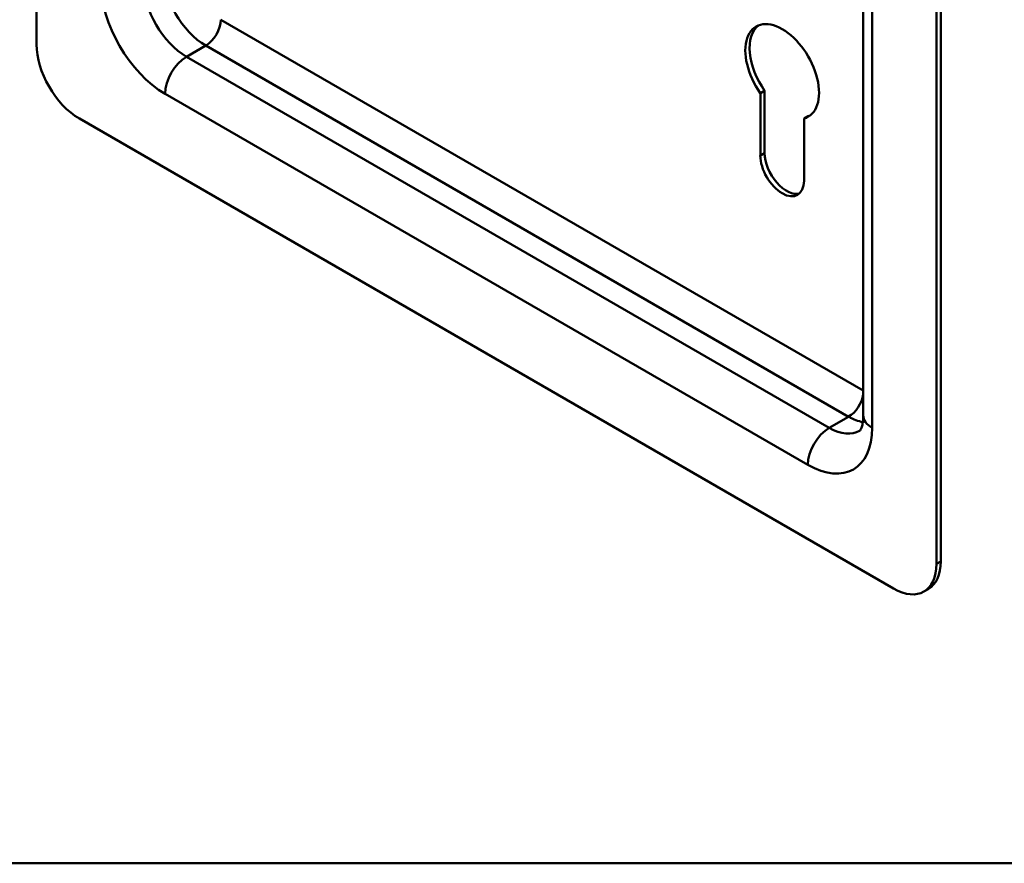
# Model space of a CAD drawing. Header units: millimetres. Extents: x 20 to 833, y 20 to 574.
# Tile 1 of 6: x 177 to 242, y 20 to 76. Entities that reach past the tile are written whole.
import ezdxf

# ---------------------------------------------------------------- set-up
doc = ezdxf.new("R2010")
doc.units = ezdxf.units.MM
doc.header["$LTSCALE"] = 2
for name, color, linetype, lineweight in [('Sichtbare Kanten(DIN)', 7, 'Continuous', 50), ('Sichtbare tangentiale Kanten(DIN)', 7, 'Continuous', 50), ('Skizziergeometrie(DIN)', 7, 'Continuous', 50)]:
    doc.layers.add(name, color=color, linetype=linetype, lineweight=lineweight)

# ---------------------------------------------------------------- blocks, each defined once
blk = doc.blocks.new('Ränder Standardrahmen')
at = {"layer": 'Skizziergeometrie(DIN)', "flags": 128}
blk.add_lwpolyline([(10, 10), (10, 287), (410, 287), (410, 10), (10, 10)], dxfattribs=at)

msp = doc.modelspace()

# ---------------------------------------------------------------- linework, layer by layer
at = {"layer": 'Sichtbare Kanten(DIN)'}
for p, q in [((177.777, 155.714), (177.777, 74.064)), ((237.457, 39.935), (237.457, 121.584)), ((237.174, 39.771), (237.174, 121.421)), ((232.346, 49.569), (232.346, 118.155)), ((225.55, 70.839), (225.832, 71.002)), ((225.55, 66.732), (225.55, 70.839)), ((225.832, 71.002), (225.832, 66.895)), ((180.606, 69.165), (234.346, 38.138)), ((228.435, 69.173), (228.717, 69.337)), ((228.435, 69.173), (228.435, 65.066)), ((236.346, 37.94), (236.629, 38.103))]:
    msp.add_line(p, q, dxfattribs=at)
for centre, major_axis, start_param, end_param in [((226.992, 72.268), (-1.72, 2.979), 2.991003, 8.004571), ((227.275, 72.431), (-1.72, 2.979), 0.082315, 1.721386), ((180.606, 72.431), (-2, 3.464), 0.785398, 2.356194), ((227.275, 72.431), (1.72, -2.979), 6.132596, 6.200871), ((226.992, 65.899), (1.02, -1.767), 3.926991, 7.068583), ((227.275, 66.062), (1.02, -1.767), 3.926991, 6.144089), ((234.346, 41.404), (2, -3.464), 5.497787, 7.068583), ((234.629, 41.568), (2, -3.464), 0, 0.785398)]:
    msp.add_ellipse(centre, major_axis=major_axis, ratio=0.57735, start_param=start_param, end_param=end_param, dxfattribs=at)
msp.add_open_spline([(232.103, 48.555), (232.103, 48.555), (232.104, 48.554), (232.122, 48.572), (232.139, 48.592), (232.186, 48.67), (232.215, 48.73), (232.27, 48.895), (232.297, 49), (232.334, 49.255), (232.346, 49.403), (232.346, 49.569)], degree=3, knots=[5.4977871, 5.4977871, 5.4977871, 5.4977871, 5.6548668, 5.6548668, 5.8119464, 5.8119464, 5.969026, 5.969026, 6.1261057, 6.1261057, 6.2831853, 6.2831853, 6.2831853, 6.2831853], dxfattribs=at)
at = {"layer": 'Sichtbare tangentiale Kanten(DIN)'}
for p, q in [((232.932, 117.338), (232.932, 48.753)), ((189.94, 75.697), (232.346, 51.214)), ((187.677, 73.248), (188.95, 73.982)), ((231.376, 49.488), (188.95, 73.982)), ((187.677, 73.248), (230.103, 48.753)), ((228.689, 46.303), (186.263, 70.798)), ((225.55, 66.732), (225.832, 66.895)), ((230.103, 48.753), (231.376, 49.488)), ((237.457, 39.935), (237.174, 39.771))]:
    msp.add_line(p, q, dxfattribs=at)
for centre, major_axis, start_param, end_param in [((188.95, 77.248), (-2, 3.464), 0.785398, 2.356194), ((186.263, 75.697), (3, -5.196), 3.926991, 5.497787), ((187.677, 76.514), (2, -3.464), 3.926991, 5.497787), ((188.95, 75.126), (0.7, 1.212), 3.926991, 5.497787), ((187.677, 71.615), (1, 1.732), 0.785398, 2.356194), ((231.376, 50.631), (-0.7, -1.212), 0.785398, 2.154332), ((231.376, 52.754), (-2, 3.464), 2.356194, 2.694927), ((234.346, 49.569), (-2, 0), 0, 0.785398), ((230.103, 47.12), (-1, -1.732), 3.926991, 5.497787), ((228.689, 51.202), (3, -5.196), 5.497787, 7.068583), ((230.103, 52.019), (2, -3.464), 5.497787, 6.283185)]:
    msp.add_ellipse(centre, major_axis=major_axis, ratio=0.57735, start_param=start_param, end_param=end_param, dxfattribs=at)

# ---------------------------------------------------------------- block references
at = {"xscale": 2, "yscale": 2, "zscale": 2}
msp.add_blockref('Ränder Standardrahmen', (0, 0), dxfattribs=at)

doc.saveas('drawing.dxf')
